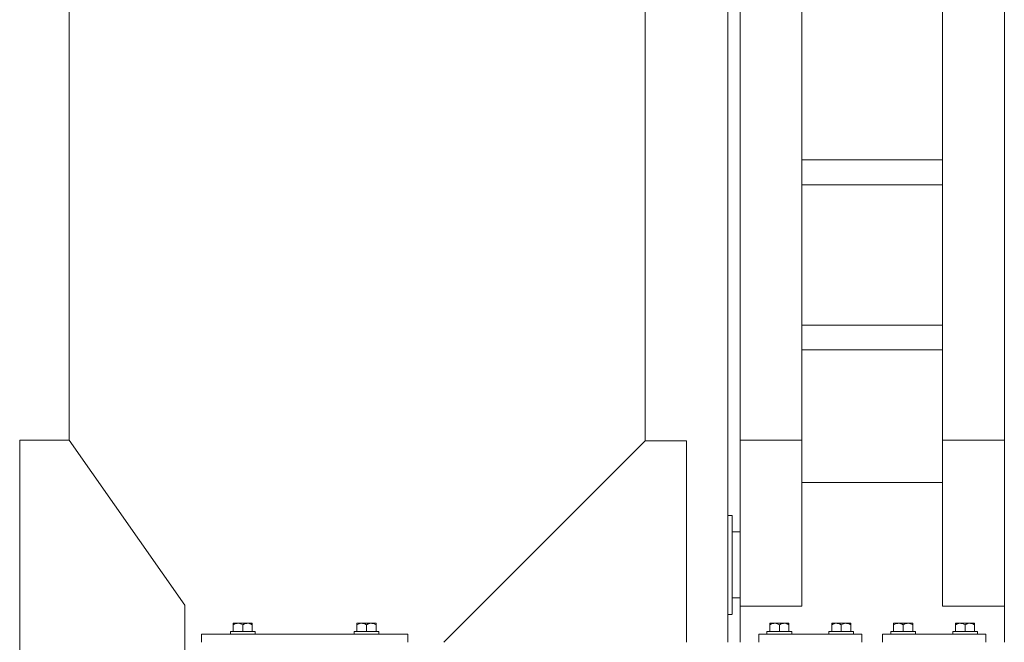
# Model space of a CAD drawing. Header units: millimetres. Extents: x 53746 to 116821, y -810352 to -765802.
# Tile 232 of 256: x 89131 to 90324, y -785977 to -785223. Entities that reach past the tile are written whole.
import ezdxf

# ---------------------------------------------------------------- set-up
doc = ezdxf.new("R2010")
doc.units = ezdxf.units.MM
doc.header["$MEASUREMENT"] = 0
for name, color, linetype, lineweight in [('Main Cradle', 7, 'Continuous', 0), ('Main Cradle Blocks', 7, 'Continuous', 0), ('Main Cradle Hydraulic Arm Support', 7, 'Continuous', 0), ('Main Cradle Rails', 7, 'Continuous', 0)]:
    doc.layers.add(name, color=color, linetype=linetype, lineweight=lineweight)

# ---------------------------------------------------------------- blocks, each defined once
blk = doc.blocks.new('*U92')
at = {"layer": 'Main Cradle Hydraulic Arm Support', "color": 7, "linetype": 'Continuous', "lineweight": 0}
for p, q in [((-174.9, -1172.6), (-174.9, 1122.6)), ((-160, -927.7), (-160, 1072.6)), ((-85, -927.7), (-85, 1072.6)), ((160.1, -927.7), (160.1, 1072.6)), ((85.1, 1031.9), (85.1, -927.7)), ((-274.9, -128), (-274.9, -928.6)), ((-85, -588.1), (85.1, -588.1)), ((85.1, -618.1), (-85, -618.1)), ((-85, -788.1), (85.1, -788.1)), ((85.1, -818.1), (-85, -818.1)), ((-160, -874.9), (-160, -874.9)), ((160.1, -874.9), (160.1, -874.9)), ((-160, -1128.8), (-160, -927.7)), ((-160, -927.7), (-85, -927.7)), ((-85, -1128.8), (-85, -927.7)), ((85.1, -927.7), (85.1, -1128.8)), ((160.1, -927.7), (85.1, -927.7)), ((160.1, -927.7), (160.1, -1128.8)), ((-85, -978.8), (85.1, -978.8)), ((-174.9, -1018.8), (-170.7, -1018.8)), ((-170.7, -1018.8), (-169.7, -1018.8)), ((-169.7, -1018.8), (-169.6, -1018.8)), ((160.1, -1040.5), (160.1, -1078.8)), ((160.1, -1106.4), (160.1, -1106.4)), ((-160, -1118.6), (-169.6, -1118.6)), ((-160, -1118.6), (-169.6, -1118.6)), ((-169.6, -1118.8), (-160, -1118.8)), ((-160, -1128.8), (-85, -1128.8)), ((85.1, -1128.8), (160.1, -1128.8)), ((-170.1, -1138.8), (-174.9, -1138.8))]:
    blk.add_line(p, q, dxfattribs=at)
at = {"layer": 'Main Cradle Hydraulic Arm Support', "color": 7, "linetype": 'Continuous', "lineweight": 0, "flags": 128}
for points in [[(-224.9, -1172.6), (-224.9, -928.6), (-274.9, -928.6), (-518.9, -1172.6)], [(-169.6, -1023.3), (-169.6, -1036.3), (-169.6, -1055.8), (-169.6, -1078.8), (-169.6, -1101.7), (-169.6, -1121.2), (-169.6, -1134.2), (-169.6, -1138.8), (-169.7, -1138.8)], [(-160, -1162.6), (-160, -1149.5), (-160, -1128.8)], [(160.1, -1128.8), (160.1, -1149.5), (160.1, -1162.6)]]:
    blk.add_lwpolyline(points, dxfattribs=at)
blk = doc.blocks.new('*U57')
at = {"layer": 'Main Cradle', "color": 7, "linetype": 'Continuous', "lineweight": 0}
blk.add_line((3908.3, 2344.5), (3908.3, 2944.1), dxfattribs=at)
at = {"layer": 'Main Cradle', "color": 7, "linetype": 'Continuous', "lineweight": 0, "flags": 128}
blk.add_lwpolyline([(3908.3, 1399.5), (4048.3, 1599.5), (4048.3, 2144.5), (3908.3, 2344.5), (3848.3, 2344.5), (3848.3, 1399.5), (3908.3, 1399.5)], dxfattribs=at)
at = {"layer": 'Main Cradle Blocks', "color": 7, "linetype": 'Continuous', "lineweight": 0}
for p, q in [((4106.8, 2122.5), (4107.5, 2122.5)), ((4106.8, 2122.2), (4106.8, 2122.5)), ((4106.8, 2120.7), (4108.9, 2121.7)), ((4106.8, 2120.7), (4106.8, 2121.5)), ((4106.8, 2112.5), (4106.8, 2120.7)), ((4106.8, 2112.5), (4106.8, 2120.7)), ((4107.4, 2122.5), (4107.5, 2122.5)), ((4112.6, 2122.5), (4116.3, 2122.5)), ((4112.6, 2122.5), (4115.3, 2122.5)), ((4112.6, 2112.5), (4118.4, 2112.5)), ((4116.2, 2121.7), (4118.4, 2120.7)), ((4118.4, 2120.7), (4120.5, 2121.7)), ((4118.4, 2120.7), (4118.4, 2112.5)), ((4124.1, 2122.5), (4121.4, 2122.5)), ((4124.1, 2122.5), (4127.2, 2122.5)), ((4127.1, 2122.5), (4127.2, 2122.5)), ((4127.8, 2121.7), (4129.9, 2120.7)), ((4129.2, 2122.5), (4129, 2122.5)), ((4129.4, 2122.5), (4129.2, 2122.5)), ((4129.9, 2121.7), (4129.9, 2120.7)), ((4129.9, 2121.5), (4129.9, 2120.7)), ((4129.9, 2120.7), (4129.9, 2112.5)), ((4129.9, 2120.7), (4129.9, 2112.5)), ((4256.8, 2121.7), (4256.8, 2120.7)), ((4258.9, 2121.7), (4256.8, 2120.7)), ((4256.8, 2121.5), (4256.8, 2120.7)), ((4256.8, 2120.7), (4256.8, 2112.5)), ((4256.8, 2120.7), (4256.8, 2112.5)), ((4257.4, 2122.5), (4257.5, 2122.5)), ((4257.7, 2122.5), (4257.5, 2122.5)), ((4262.6, 2122.5), (4259.5, 2122.5)), ((4259.5, 2122.5), (4259.6, 2122.5)), ((4265.3, 2122.5), (4262.6, 2122.5)), ((4268.4, 2120.7), (4266.2, 2121.7)), ((4270.5, 2121.7), (4268.4, 2120.7)), ((4268.4, 2120.7), (4268.4, 2112.5)), ((4274.1, 2112.5), (4268.4, 2112.5)), ((4274.1, 2122.5), (4270.4, 2122.5)), ((4271.4, 2122.5), (4274.1, 2122.5)), ((4279.9, 2120.7), (4277.8, 2121.7)), ((4279.9, 2122.5), (4279.2, 2122.5)), ((4279.2, 2122.5), (4279.4, 2122.5)), ((4279.9, 2122.2), (4279.9, 2122.5)), ((4279.9, 2120.7), (4279.9, 2121.5)), ((4279.9, 2112.5), (4279.9, 2120.7)), ((4279.9, 2112.5), (4279.9, 2120.7)), ((4756.8, 2122.5), (4757.5, 2122.5)), ((4756.8, 2122.2), (4756.8, 2122.5)), ((4756.8, 2120.7), (4758.9, 2121.7)), ((4756.8, 2120.7), (4756.8, 2121.5)), ((4756.8, 2112.5), (4756.8, 2120.7)), ((4756.8, 2112.5), (4756.8, 2120.7)), ((4757.4, 2122.5), (4757.5, 2122.5)), ((4762.6, 2122.5), (4766.3, 2122.5)), ((4762.6, 2122.5), (4765.3, 2122.5)), ((4762.6, 2112.5), (4768.4, 2112.5)), ((4766.2, 2121.7), (4768.4, 2120.7)), ((4768.4, 2120.7), (4770.5, 2121.7)), ((4768.4, 2120.7), (4768.4, 2112.5)), ((4774.1, 2122.5), (4771.4, 2122.5)), ((4774.1, 2122.5), (4777.2, 2122.5)), ((4777.1, 2122.5), (4777.2, 2122.5)), ((4777.8, 2121.7), (4779.9, 2120.7)), ((4779.2, 2122.5), (4779, 2122.5)), ((4779.4, 2122.5), (4779.2, 2122.5)), ((4779.9, 2121.7), (4779.9, 2120.7)), ((4779.9, 2121.5), (4779.9, 2120.7)), ((4779.9, 2120.7), (4779.9, 2112.5)), ((4779.9, 2120.7), (4779.9, 2112.5)), ((4831.8, 2121.7), (4831.8, 2120.7)), ((4833.9, 2121.7), (4831.8, 2120.7)), ((4831.8, 2121.5), (4831.8, 2120.7)), ((4831.8, 2120.7), (4831.8, 2112.5)), ((4831.8, 2120.7), (4831.8, 2112.5)), ((4832.4, 2122.5), (4832.5, 2122.5)), ((4832.7, 2122.5), (4832.5, 2122.5)), ((4837.6, 2122.5), (4834.5, 2122.5)), ((4834.5, 2122.5), (4834.6, 2122.5)), ((4840.3, 2122.5), (4837.6, 2122.5)), ((4843.4, 2120.7), (4841.2, 2121.7)), ((4845.5, 2121.7), (4843.4, 2120.7)), ((4843.4, 2120.7), (4843.4, 2112.5)), ((4849.1, 2112.5), (4843.4, 2112.5)), ((4849.1, 2122.5), (4845.4, 2122.5)), ((4846.4, 2122.5), (4849.1, 2122.5)), ((4854.9, 2120.7), (4852.8, 2121.7)), ((4854.9, 2122.5), (4854.2, 2122.5)), ((4854.2, 2122.5), (4854.4, 2122.5)), ((4854.9, 2122.2), (4854.9, 2122.5)), ((4854.9, 2120.7), (4854.9, 2121.5)), ((4854.9, 2112.5), (4854.9, 2120.7)), ((4854.9, 2112.5), (4854.9, 2120.7)), ((4906.8, 2122.5), (4907.5, 2122.5)), ((4906.8, 2122.2), (4906.8, 2122.5)), ((4906.8, 2120.7), (4908.9, 2121.7)), ((4906.8, 2120.7), (4906.8, 2121.5)), ((4906.8, 2112.5), (4906.8, 2120.7)), ((4906.8, 2112.5), (4906.8, 2120.7)), ((4907.4, 2122.5), (4907.5, 2122.5)), ((4912.6, 2122.5), (4916.3, 2122.5)), ((4912.6, 2122.5), (4915.3, 2122.5)), ((4912.6, 2112.5), (4918.4, 2112.5)), ((4916.2, 2121.7), (4918.4, 2120.7)), ((4918.4, 2120.7), (4920.5, 2121.7)), ((4918.4, 2120.7), (4918.4, 2112.5)), ((4924.1, 2122.5), (4921.4, 2122.5)), ((4924.1, 2122.5), (4927.2, 2122.5)), ((4927.1, 2122.5), (4927.2, 2122.5)), ((4927.8, 2121.7), (4929.9, 2120.7)), ((4929.2, 2122.5), (4929, 2122.5)), ((4929.4, 2122.5), (4929.2, 2122.5)), ((4929.9, 2121.7), (4929.9, 2120.7)), ((4929.9, 2121.5), (4929.9, 2120.7)), ((4929.9, 2120.7), (4929.9, 2112.5)), ((4929.9, 2120.7), (4929.9, 2112.5)), ((4981.8, 2121.7), (4981.8, 2120.7)), ((4983.9, 2121.7), (4981.8, 2120.7)), ((4981.8, 2121.5), (4981.8, 2120.7)), ((4981.8, 2120.7), (4981.8, 2112.5)), ((4981.8, 2120.7), (4981.8, 2112.5)), ((4982.4, 2122.5), (4982.5, 2122.5)), ((4982.7, 2122.5), (4982.5, 2122.5)), ((4987.6, 2122.5), (4984.5, 2122.5)), ((4984.5, 2122.5), (4984.6, 2122.5)), ((4990.3, 2122.5), (4987.6, 2122.5)), ((4993.4, 2120.7), (4991.2, 2121.7)), ((4995.5, 2121.7), (4993.4, 2120.7)), ((4993.4, 2120.7), (4993.4, 2112.5)), ((4999.1, 2112.5), (4993.4, 2112.5)), ((4999.1, 2122.5), (4995.4, 2122.5)), ((4996.4, 2122.5), (4999.1, 2122.5)), ((5004.9, 2120.7), (5002.8, 2121.7)), ((5004.9, 2122.5), (5004.2, 2122.5)), ((5004.2, 2122.5), (5004.4, 2122.5)), ((5004.9, 2122.2), (5004.9, 2122.5)), ((5004.9, 2120.7), (5004.9, 2121.5)), ((5004.9, 2112.5), (5004.9, 2120.7)), ((5004.9, 2112.5), (5004.9, 2120.7)), ((4068.4, 2099.5), (4068.4, 2109.5)), ((4068.4, 2109.5), (4318.4, 2109.5)), ((4318.4, 2099.5), (4318.4, 2109.5)), ((4868.4, 2109.5), (4743.4, 2109.5)), ((4743.4, 2109.5), (4743.4, 2099.5)), ((4743.4, 2109.5), (4743.4, 2099.5)), ((4868.4, 2099.5), (4868.4, 2109.5)), ((4868.4, 2099.5), (4868.4, 2109.5)), ((4893.4, 2099.5), (4893.4, 2109.5)), ((4893.4, 2099.5), (4893.4, 2109.5)), ((4893.4, 2109.5), (5018.4, 2109.5)), ((5018.4, 2109.5), (5018.4, 2099.5)), ((5018.4, 2109.5), (5018.4, 2099.5))]:
    blk.add_line(p, q, dxfattribs=at)
at = {"layer": 'Main Cradle Blocks', "color": 7, "linetype": 'Continuous', "lineweight": 0, "flags": 128}
for points in [[(4103.4, 2109.5), (4103.4, 2112.5), (4104.5, 2112.5), (4107.7, 2112.5), (4112.6, 2112.5)], [(4106.8, 2122.5), (4106.8, 2122.5), (4106.8, 2122.2), (4106.8, 2121.7)], [(4106.8, 2122.2), (4106.8, 2121.7), (4106.8, 2121.7), (4106.8, 2120.7)], [(4106.8, 2121.7), (4106.8, 2121.7), (4106.8, 2121.5)], [(4112.6, 2122.5), (4112.6, 2122.5), (4109.5, 2122.5), (4107.5, 2122.5)], [(4116.2, 2121.7), (4115.6, 2122), (4114.5, 2122.3), (4112.6, 2122.5), (4111.8, 2122.4), (4111.1, 2122.4), (4109.1, 2121.8), (4108.9, 2121.7)], [(4124.1, 2122.5), (4120.4, 2122.5), (4116.3, 2122.5)], [(4118.4, 2112.5), (4124.1, 2112.5), (4129, 2112.5), (4132.2, 2112.5), (4133.4, 2112.5), (4133.4, 2109.5)], [(4127.8, 2121.7), (4127.1, 2122), (4126.1, 2122.3), (4124.1, 2122.5), (4123.4, 2122.4), (4122.7, 2122.4), (4120.7, 2121.8), (4120.5, 2121.7)], [(4129.9, 2121.7), (4129.9, 2121.7), (4129.9, 2122.3), (4129.9, 2122.5), (4129.2, 2122.5), (4127.2, 2122.5)], [(4129.9, 2121.7), (4129.9, 2122.2), (4129.9, 2122.5), (4129.9, 2122.5)], [(4129.9, 2121.5), (4129.9, 2121.7), (4129.9, 2121.7)], [(4253.4, 2109.5), (4253.4, 2112.5), (4254.5, 2112.5), (4257.7, 2112.5), (4262.6, 2112.5), (4268.4, 2112.5)], [(4259.5, 2122.5), (4257.5, 2122.5), (4256.8, 2122.5), (4256.8, 2122.3), (4256.8, 2121.7), (4256.8, 2121.7)], [(4256.8, 2122.5), (4256.8, 2122.5), (4256.8, 2122.2), (4256.8, 2121.7)], [(4256.8, 2121.7), (4256.8, 2121.7), (4256.8, 2121.5)], [(4266.2, 2121.7), (4266.1, 2121.8), (4264, 2122.4), (4263.3, 2122.4), (4262.6, 2122.5), (4260.6, 2122.3), (4259.6, 2122), (4258.9, 2121.7)], [(4270.4, 2122.5), (4266.3, 2122.5), (4262.6, 2122.5)], [(4277.8, 2121.7), (4277.6, 2121.8), (4275.6, 2122.4), (4274.9, 2122.4), (4274.1, 2122.5), (4272.2, 2122.3), (4271.1, 2122), (4270.5, 2121.7)], [(4279.2, 2122.5), (4277.2, 2122.5), (4274.1, 2122.5), (4274.1, 2122.5)], [(4274.1, 2112.5), (4279, 2112.5), (4282.2, 2112.5), (4283.4, 2112.5), (4283.4, 2109.5)], [(4279.9, 2121.7), (4279.9, 2122.2), (4279.9, 2122.5), (4279.9, 2122.5)], [(4279.9, 2120.7), (4279.9, 2121.7), (4279.9, 2121.7), (4279.9, 2122.2)], [(4279.9, 2121.5), (4279.9, 2121.7), (4279.9, 2121.7)], [(4753.4, 2109.5), (4753.4, 2112.5), (4754.5, 2112.5), (4757.7, 2112.5), (4762.6, 2112.5)], [(4756.8, 2122.5), (4756.8, 2122.5), (4756.8, 2122.2), (4756.8, 2121.7)], [(4756.8, 2122.2), (4756.8, 2121.7), (4756.8, 2121.7), (4756.8, 2120.7)], [(4756.8, 2121.7), (4756.8, 2121.7), (4756.8, 2121.5)], [(4762.6, 2122.5), (4762.6, 2122.5), (4759.5, 2122.5), (4757.5, 2122.5)], [(4766.2, 2121.7), (4765.6, 2122), (4764.5, 2122.3), (4762.6, 2122.5), (4761.8, 2122.4), (4761.1, 2122.4), (4759.1, 2121.8), (4758.9, 2121.7)], [(4774.1, 2122.5), (4770.4, 2122.5), (4766.3, 2122.5)], [(4768.4, 2112.5), (4774.1, 2112.5), (4779, 2112.5), (4782.2, 2112.5), (4783.4, 2112.5), (4783.4, 2109.5)], [(4777.8, 2121.7), (4777.1, 2122), (4776.1, 2122.3), (4774.1, 2122.5), (4773.4, 2122.4), (4772.7, 2122.4), (4770.7, 2121.8), (4770.5, 2121.7)], [(4779.9, 2121.7), (4779.9, 2121.7), (4779.9, 2122.3), (4779.9, 2122.5), (4779.2, 2122.5), (4777.2, 2122.5)], [(4779.9, 2121.7), (4779.9, 2122.2), (4779.9, 2122.5), (4779.9, 2122.5)], [(4779.9, 2121.5), (4779.9, 2121.7), (4779.9, 2121.7)], [(4828.4, 2109.5), (4828.4, 2112.5), (4829.5, 2112.5), (4832.7, 2112.5), (4837.6, 2112.5), (4843.4, 2112.5)], [(4834.5, 2122.5), (4832.5, 2122.5), (4831.8, 2122.5), (4831.8, 2122.3), (4831.8, 2121.7), (4831.8, 2121.7)], [(4831.8, 2122.5), (4831.8, 2122.5), (4831.8, 2122.2), (4831.8, 2121.7)], [(4831.8, 2121.7), (4831.8, 2121.7), (4831.8, 2121.5)], [(4841.2, 2121.7), (4841.1, 2121.8), (4839, 2122.4), (4838.3, 2122.4), (4837.6, 2122.5), (4835.6, 2122.3), (4834.6, 2122), (4833.9, 2121.7)], [(4845.4, 2122.5), (4841.3, 2122.5), (4837.6, 2122.5)], [(4852.8, 2121.7), (4852.6, 2121.8), (4850.6, 2122.4), (4849.9, 2122.4), (4849.1, 2122.5), (4847.2, 2122.3), (4846.1, 2122), (4845.5, 2121.7)], [(4854.2, 2122.5), (4852.2, 2122.5), (4849.1, 2122.5), (4849.1, 2122.5)], [(4849.1, 2112.5), (4854, 2112.5), (4857.2, 2112.5), (4858.4, 2112.5), (4858.4, 2109.5)], [(4854.9, 2121.7), (4854.9, 2122.2), (4854.9, 2122.5), (4854.9, 2122.5)], [(4854.9, 2120.7), (4854.9, 2121.7), (4854.9, 2121.7), (4854.9, 2122.2)], [(4854.9, 2121.5), (4854.9, 2121.7), (4854.9, 2121.7)], [(4903.4, 2109.5), (4903.4, 2112.5), (4904.5, 2112.5), (4907.7, 2112.5), (4912.6, 2112.5)], [(4906.8, 2122.5), (4906.8, 2122.5), (4906.8, 2122.2), (4906.8, 2121.7)], [(4906.8, 2122.2), (4906.8, 2121.7), (4906.8, 2121.7), (4906.8, 2120.7)], [(4906.8, 2121.7), (4906.8, 2121.7), (4906.8, 2121.5)], [(4912.6, 2122.5), (4912.6, 2122.5), (4909.5, 2122.5), (4907.5, 2122.5)], [(4916.2, 2121.7), (4915.6, 2122), (4914.5, 2122.3), (4912.6, 2122.5), (4911.8, 2122.4), (4911.1, 2122.4), (4909.1, 2121.8), (4908.9, 2121.7)], [(4924.1, 2122.5), (4920.4, 2122.5), (4916.3, 2122.5)], [(4918.4, 2112.5), (4924.1, 2112.5), (4929, 2112.5), (4932.2, 2112.5), (4933.4, 2112.5), (4933.4, 2109.5)], [(4927.8, 2121.7), (4927.1, 2122), (4926.1, 2122.3), (4924.1, 2122.5), (4923.4, 2122.4), (4922.7, 2122.4), (4920.7, 2121.8), (4920.5, 2121.7)], [(4929.9, 2121.7), (4929.9, 2121.7), (4929.9, 2122.3), (4929.9, 2122.5), (4929.2, 2122.5), (4927.2, 2122.5)], [(4929.9, 2121.7), (4929.9, 2122.2), (4929.9, 2122.5), (4929.9, 2122.5)], [(4929.9, 2121.5), (4929.9, 2121.7), (4929.9, 2121.7)], [(4978.4, 2109.5), (4978.4, 2112.5), (4979.5, 2112.5), (4982.7, 2112.5), (4987.6, 2112.5), (4993.4, 2112.5)], [(4984.5, 2122.5), (4982.5, 2122.5), (4981.8, 2122.5), (4981.8, 2122.3), (4981.8, 2121.7), (4981.8, 2121.7)], [(4981.8, 2122.5), (4981.8, 2122.5), (4981.8, 2122.2), (4981.8, 2121.7)], [(4981.8, 2121.7), (4981.8, 2121.7), (4981.8, 2121.5)], [(4991.2, 2121.7), (4991.1, 2121.8), (4989, 2122.4), (4988.3, 2122.4), (4987.6, 2122.5), (4985.6, 2122.3), (4984.6, 2122), (4983.9, 2121.7)], [(4995.4, 2122.5), (4991.3, 2122.5), (4987.6, 2122.5)], [(5002.8, 2121.7), (5002.6, 2121.8), (5000.6, 2122.4), (4999.9, 2122.4), (4999.1, 2122.5), (4997.2, 2122.3), (4996.1, 2122), (4995.5, 2121.7)], [(5004.2, 2122.5), (5002.2, 2122.5), (4999.1, 2122.5), (4999.1, 2122.5)], [(4999.1, 2112.5), (5004, 2112.5), (5007.2, 2112.5), (5008.4, 2112.5), (5008.4, 2109.5)], [(5004.9, 2121.7), (5004.9, 2122.2), (5004.9, 2122.5), (5004.9, 2122.5)], [(5004.9, 2120.7), (5004.9, 2121.7), (5004.9, 2121.7), (5004.9, 2122.2)], [(5004.9, 2121.5), (5004.9, 2121.7), (5004.9, 2121.7)], [(4318.4, 2109.5), (4318.4, 2109.5), (4318.4, 2099.5)]]:
    blk.add_lwpolyline(points, dxfattribs=at)
at = {"layer": 'Main Cradle Hydraulic Arm Support', "color": 7, "linetype": 'Continuous', "lineweight": 0}
for p, q in [((4705.9, 2099.5), (4705.9, 4394.7)), ((4720.8, 4344.7), (4720.8, 2345.2)), ((4720.8, 2344.4), (4720.8, 4344.7)), ((4795.8, 4344.7), (4795.8, 2344.4)), ((4965.9, 2344.4), (4965.9, 4344.7)), ((5040.9, 2345.2), (5040.9, 4344.7)), ((5040.9, 2344.4), (5040.9, 4344.7)), ((4705.9, 2253.3), (4705.9, 4249.7)), ((4720.8, 4254.3), (4720.8, 2397.2)), ((4720.8, 4251.6), (4720.8, 2398)), ((5040.9, 4254.3), (5040.9, 2397.2)), ((5040.9, 2436), (5040.9, 4253.2)), ((4605.9, 4144.7), (4605.9, 2343.5)), ((4605.9, 3144.1), (4605.9, 2343.5)), ((4605.9, 3144.1), (4605.9, 2343.5)), ((4605.9, 2343.5), (4605.9, 3144.1)), ((4795.8, 2854), (4795.8, 2684)), ((4965.9, 2684), (4965.9, 2854)), ((4965.9, 2684), (4795.8, 2684)), ((4795.8, 2654), (4795.8, 2684)), ((4965.9, 2684), (4965.9, 2654)), ((4795.8, 2654), (4795.8, 2484)), ((4795.8, 2654), (4965.9, 2654)), ((4965.9, 2484), (4965.9, 2654)), ((4965.9, 2484), (4795.8, 2484)), ((4795.8, 2454), (4795.8, 2484)), ((4965.9, 2484), (4965.9, 2454)), ((4795.8, 2454), (4795.8, 2398)), ((4795.8, 2454), (4965.9, 2454)), ((4965.9, 2398), (4965.9, 2454)), ((4720.8, 2398), (4720.8, 2397.2)), ((4720.8, 2398), (4720.8, 2397.2)), ((4720.8, 2397.2), (4720.8, 2344.4)), ((4720.8, 2344.4), (4720.8, 2397.2)), ((4720.8, 2397.2), (4720.8, 2397.2)), ((4795.8, 2398), (4795.8, 2344.4)), ((4965.9, 2344.4), (4965.9, 2398)), ((5040.9, 2397.2), (5040.9, 2397.2)), ((5040.9, 2396.7), (5040.9, 2293.3)), ((5040.9, 2396.7), (5040.9, 2293.3)), ((4720.8, 2345.2), (4720.8, 2344.4)), ((4720.8, 2345.2), (4720.8, 2344.4)), ((4720.8, 2344.4), (4720.8, 2293.3)), ((4720.8, 2344.4), (4720.8, 2165.7)), ((4720.8, 2344.4), (4795.8, 2344.4)), ((4720.8, 2293.3), (4720.8, 2344.4)), ((4720.8, 2344.4), (4720.8, 2143.3)), ((4795.8, 2344.4), (4795.8, 2143.3)), ((4795.8, 2344.4), (4795.8, 2293.3)), ((4965.9, 2293.3), (4965.9, 2344.4)), ((5040.9, 2344.4), (4965.9, 2344.4)), ((4965.9, 2143.3), (4965.9, 2344.4)), ((5040.9, 2165.7), (5040.9, 2345.2)), ((5040.9, 2345.2), (5040.9, 2344.4)), ((5040.9, 2143.3), (5040.9, 2344.4)), ((4795.8, 2293.3), (4965.9, 2293.3)), ((4795.8, 2292.5), (4795.8, 2288.3)), ((4965.9, 2292.5), (4965.9, 2288.3)), ((4705.9, 2253.3), (4710.1, 2253.3)), ((4710.1, 2253.3), (4711.1, 2253.3)), ((4711.1, 2253.3), (4711.2, 2253.3)), ((4711.2, 2253.3), (4711.2, 2248.8)), ((4711.2, 2253.3), (4711.2, 2248.8)), ((4711.2, 2248.8), (4711.2, 2235.8)), ((4711.2, 2235.8), (4711.2, 2233.3)), ((4711.2, 2233.3), (4720.8, 2233.3)), ((4711.2, 2233.3), (4711.2, 2233.3)), ((4711.2, 2233.3), (4711.2, 2233.3)), ((4711.2, 2233.3), (4711.2, 2233.3)), ((4711.2, 2233.3), (4711.2, 2233.3)), ((4711.2, 2233.3), (4711.2, 2233.3)), ((4711.2, 2233.3), (4711.2, 2233.3)), ((4711.2, 2233.2), (4711.2, 2233.3)), ((4720.8, 2233.2), (4711.2, 2233.2)), ((4711.2, 2233.2), (4720.8, 2233.2)), ((4711.2, 2233.2), (4711.2, 2233.2)), ((4711.2, 2233.2), (4711.2, 2233.2)), ((4711.2, 2233.1), (4711.2, 2233.2)), ((4711.2, 2233.1), (4711.2, 2233.1)), ((4711.2, 2233), (4711.2, 2233.1)), ((4711.2, 2233), (4711.2, 2233)), ((4711.2, 2233), (4711.2, 2233)), ((4711.2, 2233), (4711.2, 2233)), ((4711.2, 2233), (4711.2, 2233)), ((4711.2, 2233), (4711.2, 2233)), ((4711.2, 2233), (4711.2, 2233)), ((4711.2, 2233), (4711.2, 2233)), ((4711.2, 2233), (4711.2, 2233)), ((4711.2, 2233), (4711.2, 2233)), ((4711.2, 2232.7), (4711.2, 2233)), ((4711.2, 2232.7), (4711.2, 2232.7)), ((4711.2, 2230.3), (4711.2, 2232.7)), ((4711.2, 2230.3), (4711.2, 2230.3)), ((4711.2, 2229.1), (4711.2, 2230.3)), ((4711.2, 2221.6), (4711.2, 2229.1)), ((4711.2, 2219.8), (4711.2, 2221.6)), ((4711.2, 2216.3), (4711.2, 2219.8)), ((4711.2, 2208.6), (4711.2, 2216.3)), ((4711.2, 2206.5), (4711.2, 2208.6)), ((4711.2, 2193.3), (4711.2, 2206.5)), ((4711.2, 2191.2), (4711.2, 2193.3)), ((4711.2, 2178), (4711.2, 2191.2)), ((4795.8, 2186.9), (4795.8, 2180.3)), ((4965.9, 2186.9), (4965.9, 2180.3)), ((4711.2, 2176.2), (4711.2, 2178)), ((4711.2, 2170.4), (4711.2, 2176.2)), ((4795.8, 2167.9), (4795.8, 2180.3)), ((4965.9, 2167.9), (4965.9, 2180.3)), ((4711.2, 2165), (4711.2, 2170.4)), ((4711.2, 2163.8), (4711.2, 2165)), ((4711.2, 2156.4), (4711.2, 2163.8)), ((4720.8, 2165.7), (4720.8, 2165.7)), ((4720.8, 2158.6), (4720.8, 2165.7)), ((5040.9, 2165.7), (5040.9, 2158.6)), ((4711.2, 2156), (4711.2, 2156.4)), ((4711.2, 2153.7), (4711.2, 2156)), ((4711.2, 2153.7), (4711.2, 2153.7)), ((4711.2, 2153.6), (4711.2, 2153.7)), ((4711.2, 2153.6), (4711.2, 2153.6)), ((4711.2, 2153.5), (4711.2, 2153.6)), ((4711.2, 2153.4), (4711.2, 2153.5)), ((4711.2, 2153.5), (4711.2, 2153.5)), ((4711.2, 2153.5), (4711.2, 2153.5)), ((4711.2, 2153.3), (4720.8, 2153.4)), ((4711.2, 2153.3), (4711.2, 2153.4)), ((4711.2, 2153.4), (4711.2, 2153.4)), ((4711.2, 2153.4), (4711.2, 2153.4)), ((4711.2, 2153.4), (4711.2, 2153.4)), ((4711.2, 2153.4), (4711.2, 2153.4)), ((4711.2, 2153.4), (4711.2, 2153.4)), ((4711.2, 2153.4), (4711.2, 2153.4)), ((4711.2, 2153.4), (4711.2, 2153.4)), ((4711.2, 2153.3), (4720.8, 2153.3)), ((4711.2, 2153.3), (4711.2, 2150.9)), ((4711.2, 2153.3), (4711.2, 2153.3)), ((4711.2, 2153.3), (4711.2, 2153.3)), ((4711.2, 2153.3), (4711.2, 2153.3)), ((4711.2, 2153.3), (4711.2, 2153.3)), ((4711.2, 2153.3), (4711.2, 2153.3)), ((4711.2, 2153.3), (4711.2, 2153.3)), ((4711.2, 2153.3), (4711.2, 2153.3)), ((4711.2, 2153.3), (4711.2, 2153.3)), ((4711.2, 2150.9), (4711.2, 2137.9)), ((4720.8, 2143.3), (4720.8, 2151.8)), ((4795.8, 2143.3), (4795.8, 2149.6)), ((4965.9, 2143.3), (4965.9, 2149.6)), ((5040.9, 2158.6), (5040.9, 2155.1)), ((5040.9, 2151.8), (5040.9, 2143.3)), ((4711.2, 2137.9), (4711.2, 2133.3)), ((4795.8, 2143.3), (4720.8, 2143.3)), ((4720.8, 2122.6), (4720.8, 2143.3)), ((5040.9, 2143.3), (4965.9, 2143.3)), ((5040.9, 2143.3), (5040.9, 2122.6)), ((4710.7, 2133.3), (4705.9, 2133.3)), ((4705.9, 2099.5), (4705.9, 2133.3)), ((4720.8, 2100.9), (4720.8, 2122.6)), ((5040.9, 2122.6), (5040.9, 2100.9)), ((4720.8, 2099.5), (4720.8, 2100.9)), ((5040.9, 2100.9), (5040.9, 2099.5))]:
    blk.add_line(p, q, dxfattribs=at)
at = {"layer": 'Main Cradle Hydraulic Arm Support', "color": 7, "linetype": 'Continuous', "lineweight": 0, "flags": 128}
for points in [[(4795.8, 2654), (4795.8, 2654), (4795.8, 2684), (4795.8, 2684)], [(4795.8, 2454), (4795.8, 2484), (4795.8, 2484)], [(4655.9, 2099.5), (4655.9, 2343.5), (4605.9, 2343.5), (4361.9, 2099.5)], [(4655.9, 2099.5), (4655.9, 2343.5), (4655.9, 2343.5)], [(4795.8, 2293.3), (4795.8, 2293.3), (4795.8, 2292)], [(4795.8, 2292.5), (4795.8, 2292.5), (4795.8, 2292)], [(4965.9, 2292), (4965.9, 2293.3), (4965.9, 2293.3)], [(4965.9, 2292), (4965.9, 2292.5), (4965.9, 2292.5)], [(4795.8, 2288.3), (4795.8, 2285.7), (4795.8, 2282.1)], [(4795.8, 2282.1), (4795.8, 2279.9), (4795.8, 2271.3)], [(4965.9, 2282.1), (4965.9, 2285.7), (4965.9, 2287.5), (4965.9, 2288.3)], [(4965.9, 2282.1), (4965.9, 2279.9), (4965.9, 2271.3)], [(4795.8, 2271.3), (4795.8, 2264), (4795.8, 2258.6)], [(4965.9, 2258.6), (4965.9, 2264), (4965.9, 2269.1), (4965.9, 2271.3)], [(4795.8, 2258.6), (4795.8, 2254.2), (4795.8, 2242.5)], [(4965.9, 2258.6), (4965.9, 2254.2), (4965.9, 2242.5)], [(4705.9, 2133.3), (4705.9, 2133.3), (4705.9, 2133.4), (4705.9, 2137.1), (4705.9, 2137.2), (4705.9, 2137.4), (4705.9, 2137.4), (4705.9, 2137.4), (4705.9, 2137.4), (4705.9, 2137.4), (4705.9, 2137.4), (4705.9, 2137.4), (4705.9, 2137.4), (4705.9, 2137.4), (4705.9, 2137.4), (4705.9, 2137.4), (4705.9, 2137.4), (4705.9, 2137.4), (4705.9, 2137.9), (4705.9, 2138.9), (4705.9, 2150.9), (4705.9, 2152.4), (4705.9, 2170.4), (4705.9, 2172.1), (4705.9, 2193.3), (4705.9, 2195.1), (4705.9, 2216.3), (4705.9, 2217.8), (4705.9, 2235.8), (4705.9, 2236.7), (4705.9, 2248.1), (4705.9, 2248.8), (4705.9, 2249.2), (4705.9, 2249.2), (4705.9, 2249.2), (4705.9, 2249.3), (4705.9, 2249.3), (4705.9, 2249.3), (4705.9, 2249.3), (4705.9, 2249.3), (4705.9, 2249.3), (4705.9, 2249.3), (4705.9, 2249.3), (4705.9, 2249.5), (4705.9, 2249.8), (4705.9, 2253.3), (4705.9, 2253.3), (4705.9, 2253.3)], [(4705.9, 2253.3), (4705.9, 2253.3), (4705.9, 2253.3)], [(4705.9, 2253.3), (4705.9, 2253.3), (4705.9, 2253.3), (4705.9, 2253.3), (4705.9, 2253.3)], [(4711.2, 2248.8), (4711.2, 2235.8), (4711.2, 2216.3), (4711.2, 2193.3), (4711.2, 2170.4), (4711.2, 2150.9), (4711.2, 2137.9), (4711.2, 2133.3), (4711.1, 2133.3)], [(4795.8, 2242.5), (4795.8, 2231.6), (4795.8, 2225.1)], [(4965.9, 2225.1), (4965.9, 2231.6), (4965.9, 2239.2), (4965.9, 2242.5)], [(4711.2, 2230.3), (4711.2, 2221.6), (4711.2, 2216.3)], [(4795.8, 2225.1), (4795.8, 2219.2), (4795.8, 2206.2)], [(4965.9, 2225.1), (4965.9, 2219.2), (4965.9, 2206.2)], [(4711.2, 2216.3), (4711.2, 2208.6), (4711.2, 2193.3)], [(4795.8, 2206.2), (4795.8, 2193.3), (4795.8, 2186.9)], [(4965.9, 2186.9), (4965.9, 2193.3), (4965.9, 2202.3), (4965.9, 2206.2)], [(4711.2, 2193.3), (4711.2, 2178), (4711.2, 2170.4)], [(4711.2, 2170.4), (4711.2, 2165), (4711.2, 2156.4), (4711.2, 2156.4)], [(4795.8, 2167.9), (4795.8, 2155.1), (4795.8, 2149.6)], [(4965.9, 2149.6), (4965.9, 2155.1), (4965.9, 2164), (4965.9, 2167.9)], [(4720.8, 2099.5), (4720.8, 2100.9), (4720.8, 2122.6), (4720.8, 2143.3)], [(5040.9, 2143.3), (5040.9, 2122.6), (5040.9, 2100.9), (5040.9, 2099.5)], [(4705.9, 2133.3), (4705.9, 2133.3), (4705.9, 2133.3), (4705.9, 2133.3), (4705.9, 2133.3), (4705.9, 2133.3)]]:
    blk.add_lwpolyline(points, dxfattribs=at)
at = {"layer": 'Main Cradle Hydraulic Arm Support', "color": 7, "linetype": 'Continuous', "lineweight": 0}
blk.add_blockref('*U92', (4880.8, 3272.1), dxfattribs=at)

msp = doc.modelspace()

# ---------------------------------------------------------------- block references
at = {"layer": 'Main Cradle Rails', "color": 7, "linetype": 'Continuous', "lineweight": 0}
msp.add_blockref('*U57', (85283.05, -788076.95), dxfattribs=at)

doc.saveas('drawing.dxf')
